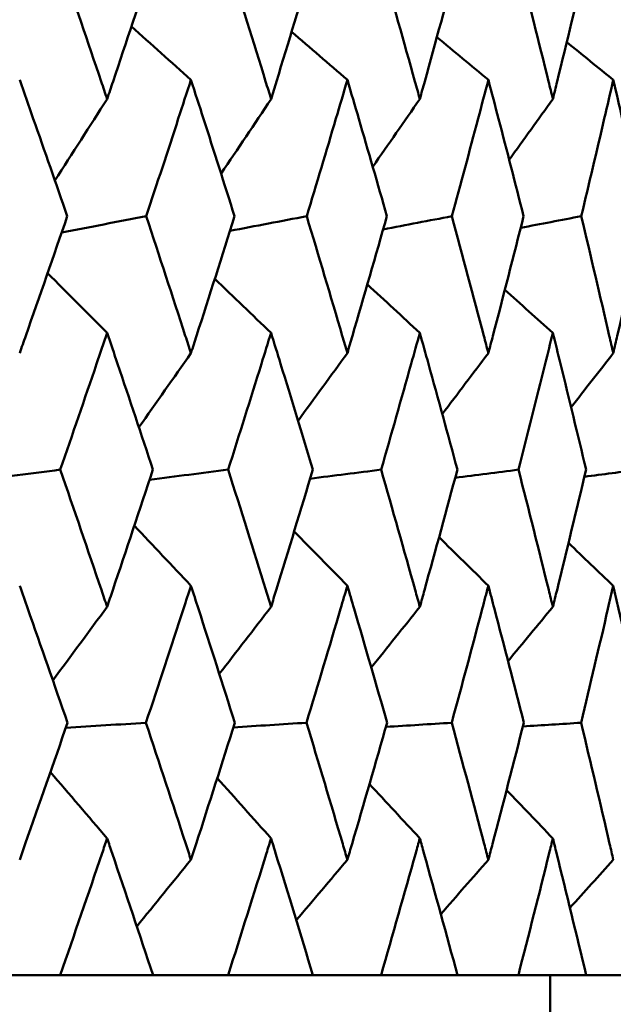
# Model space of a CAD drawing. Header units: millimetres. Extents: x 172 to 1631, y 500 to 2693.
# Tile 59 of 218: x 449.92 to 452.51, y 730.57 to 734.87. Entities that reach past the tile are written whole.
import ezdxf

# ---------------------------------------------------------------- set-up
doc = ezdxf.new("R2010")
doc.units = ezdxf.units.MM
doc.header["$LTSCALE"] = 10
doc.layers.add('Widoczne (ISO)', color=7, linetype='Continuous', lineweight=50)

msp = doc.modelspace()

# ---------------------------------------------------------------- linework, layer by layer
at = {"layer": 'Widoczne (ISO)'}
for p, q in [((450.0933, 730.6986), (449.7364, 730.6986)), ((450.0933, 730.6986), (450.4993, 730.6986)), ((450.8271, 730.6986), (450.4993, 730.6986)), ((450.8271, 730.6986), (451.198, 730.6986)), ((451.4955, 730.6986), (451.198, 730.6986)), ((451.4955, 730.6986), (451.8297, 730.6986)), ((452.0957, 730.6986), (451.8297, 730.6986)), ((452.0957, 730.6986), (452.392, 730.6986)), ((452.2343, 729.6986), (452.2343, 730.6986)), ((452.6255, 730.6986), (452.392, 730.6986))]:
    msp.add_line(p, q, dxfattribs=at)
msp.add_circle((434.2343, 768.6986), 50, dxfattribs=at)
for points, knots in [([(450.0956, 735.1207), (450.1552, 734.9477), (450.2142, 734.7747), (450.2813, 734.5761), (450.29, 734.5505), (450.2986, 734.5249)], [0.02053386, 0.02053386, 0.02053386, 0.02053386, 0.08016461, 0.08016461, 0.08898694, 0.08898694, 0.08898694, 0.08898694]), ([(450.2986, 734.5249), (450.3072, 734.5504), (450.3158, 734.576), (450.3825, 734.7746), (450.4401, 734.9476), (450.4971, 735.1207)], [0.07138254, 0.07138254, 0.07138254, 0.07138254, 0.08018544, 0.08018544, 0.13983561, 0.13983561, 0.13983561, 0.13983561]), ([(450.8292, 735.1207), (450.8838, 734.9477), (450.9379, 734.7747), (450.9992, 734.5761), (451.0071, 734.5505), (451.015, 734.5249)], [0.02053386, 0.02053386, 0.02053386, 0.02053386, 0.08016461, 0.08016461, 0.08898694, 0.08898694, 0.08898694, 0.08898694]), ([(451.015, 734.5249), (451.0228, 734.5504), (451.0307, 734.576), (451.0916, 734.7746), (451.1441, 734.9476), (451.196, 735.1207)], [0.07138254, 0.07138254, 0.07138254, 0.07138254, 0.08018544, 0.08018544, 0.13983561, 0.13983561, 0.13983561, 0.13983561]), ([(451.4974, 735.1207), (451.5468, 734.9477), (451.5956, 734.7747), (451.6509, 734.5761), (451.658, 734.5505), (451.6651, 734.5249)], [0.02053386, 0.02053386, 0.02053386, 0.02053386, 0.08016461, 0.08016461, 0.08898694, 0.08898694, 0.08898694, 0.08898694]), ([(451.6651, 734.5249), (451.6722, 734.5504), (451.6793, 734.576), (451.7342, 734.7746), (451.7813, 734.9476), (451.8279, 735.1207)], [0.07138254, 0.07138254, 0.07138254, 0.07138254, 0.08018544, 0.08018544, 0.13983561, 0.13983561, 0.13983561, 0.13983561]), ([(452.0974, 735.1207), (452.1414, 734.9477), (452.1848, 734.7747), (452.2339, 734.5761), (452.2402, 734.5505), (452.2465, 734.5249)], [0.02053386, 0.02053386, 0.02053386, 0.02053386, 0.08016461, 0.08016461, 0.08898694, 0.08898694, 0.08898694, 0.08898694]), ([(452.2465, 734.5249), (452.2527, 734.5504), (452.259, 734.576), (452.3076, 734.7746), (452.3493, 734.9476), (452.3904, 735.1207)], [0.07138254, 0.07138254, 0.07138254, 0.07138254, 0.08018544, 0.08018544, 0.13983561, 0.13983561, 0.13983561, 0.13983561]), ([(450.1244, 734.0132), (450.0754, 734.1552), (450.0259, 734.2971), (449.9563, 734.4956), (449.9364, 734.5522), (449.9165, 734.6087)], [0.01259731, 0.01259731, 0.01259731, 0.01259731, 0.06159863, 0.06159863, 0.08110666, 0.08110666, 0.08110666, 0.08110666]), ([(450.6649, 734.6087), (450.6466, 734.5522), (450.6282, 734.4957), (450.5634, 734.2972), (450.5166, 734.1552), (450.4694, 734.0132)], [0.04208868, 0.04208868, 0.04208868, 0.04208868, 0.06158988, 0.06158988, 0.11059803, 0.11059803, 0.11059803, 0.11059803]), ([(450.8556, 734.0132), (450.8107, 734.1552), (450.7654, 734.2971), (450.7015, 734.4956), (450.6832, 734.5522), (450.6649, 734.6087)], [0.01259731, 0.01259731, 0.01259731, 0.01259731, 0.06159863, 0.06159863, 0.08110666, 0.08110666, 0.08110666, 0.08110666]), ([(451.3485, 734.6087), (451.3319, 734.5522), (451.3152, 734.4957), (451.2563, 734.2972), (451.2137, 734.1552), (451.1708, 734.0132)], [0.04208868, 0.04208868, 0.04208868, 0.04208868, 0.06158988, 0.06158988, 0.11059803, 0.11059803, 0.11059803, 0.11059803]), ([(451.5213, 734.0132), (451.4807, 734.1552), (451.4397, 734.2971), (451.3817, 734.4956), (451.3651, 734.5522), (451.3485, 734.6087)], [0.01259731, 0.01259731, 0.01259731, 0.01259731, 0.06159863, 0.06159863, 0.08110666, 0.08110666, 0.08110666, 0.08110666]), ([(451.9645, 734.6087), (451.9497, 734.5522), (451.9347, 734.4957), (451.882, 734.2972), (451.8439, 734.1552), (451.8053, 734.0132)], [0.04208868, 0.04208868, 0.04208868, 0.04208868, 0.06158988, 0.06158988, 0.11059803, 0.11059803, 0.11059803, 0.11059803]), ([(452.1187, 734.0132), (452.0826, 734.1552), (452.046, 734.2971), (451.9942, 734.4956), (451.9794, 734.5522), (451.9645, 734.6087)], [0.01259731, 0.01259731, 0.01259731, 0.01259731, 0.06159863, 0.06159863, 0.08110666, 0.08110666, 0.08110666, 0.08110666]), ([(452.5106, 734.6087), (452.4976, 734.5522), (452.4844, 734.4957), (452.4381, 734.2972), (452.4045, 734.1552), (452.3705, 734.0132)], [0.04208868, 0.04208868, 0.04208868, 0.04208868, 0.06158988, 0.06158988, 0.11059803, 0.11059803, 0.11059803, 0.11059803]), ([(452.6455, 734.0132), (452.614, 734.1552), (452.582, 734.2971), (452.5367, 734.4956), (452.5237, 734.5522), (452.5106, 734.6087)], [0.01259731, 0.01259731, 0.01259731, 0.01259731, 0.06159863, 0.06159863, 0.08110666, 0.08110666, 0.08110666, 0.08110666]), ([(449.9165, 733.4152), (449.9253, 733.4404), (449.9342, 733.4657), (450.0041, 733.665), (450.0646, 733.8391), (450.1244, 734.0132)], [0.06686277, 0.06686277, 0.06686277, 0.06686277, 0.07557848, 0.07557848, 0.13558897, 0.13558897, 0.13558897, 0.13558897]), ([(450.4694, 734.0132), (450.527, 733.8391), (450.5839, 733.6651), (450.6485, 733.4658), (450.6567, 733.4405), (450.6649, 733.4152)], [0.01556037, 0.01556037, 0.01556037, 0.01556037, 0.07555527, 0.07555527, 0.08428623, 0.08428623, 0.08428623, 0.08428623]), ([(450.6649, 733.4152), (450.6731, 733.4404), (450.6812, 733.4657), (450.7454, 733.665), (450.8008, 733.8391), (450.8556, 734.0132)], [0.06686277, 0.06686277, 0.06686277, 0.06686277, 0.07557848, 0.07557848, 0.13558897, 0.13558897, 0.13558897, 0.13558897]), ([(451.1708, 734.0132), (451.2232, 733.8391), (451.275, 733.6651), (451.3336, 733.4658), (451.3411, 733.4405), (451.3485, 733.4152)], [0.01556037, 0.01556037, 0.01556037, 0.01556037, 0.07555527, 0.07555527, 0.08428623, 0.08428623, 0.08428623, 0.08428623]), ([(451.3485, 733.4152), (451.3559, 733.4404), (451.3633, 733.4657), (451.4215, 733.665), (451.4717, 733.8391), (451.5213, 734.0132)], [0.06686277, 0.06686277, 0.06686277, 0.06686277, 0.07557848, 0.07557848, 0.13558897, 0.13558897, 0.13558897, 0.13558897]), ([(451.8053, 734.0132), (451.8523, 733.8391), (451.8988, 733.6651), (451.9513, 733.4658), (451.9579, 733.4405), (451.9645, 733.4152)], [0.01556037, 0.01556037, 0.01556037, 0.01556037, 0.07555527, 0.07555527, 0.08428623, 0.08428623, 0.08428623, 0.08428623]), ([(451.9645, 733.4152), (451.9712, 733.4404), (451.9778, 733.4657), (452.0298, 733.665), (452.0746, 733.8391), (452.1187, 734.0132)], [0.06686277, 0.06686277, 0.06686277, 0.06686277, 0.07557848, 0.07557848, 0.13558897, 0.13558897, 0.13558897, 0.13558897]), ([(452.3705, 734.0132), (452.412, 733.8391), (452.4529, 733.6651), (452.499, 733.4658), (452.5048, 733.4405), (452.5106, 733.4152)], [0.01556037, 0.01556037, 0.01556037, 0.01556037, 0.07555527, 0.07555527, 0.08428623, 0.08428623, 0.08428623, 0.08428623]), ([(452.5106, 733.4152), (452.5164, 733.4404), (452.5222, 733.4657), (452.5679, 733.665), (452.6071, 733.8391), (452.6455, 734.0132)], [0.06686277, 0.06686277, 0.06686277, 0.06686277, 0.07557848, 0.07557848, 0.13558897, 0.13558897, 0.13558897, 0.13558897]), ([(450.2986, 733.5039), (450.2833, 733.4588), (450.268, 733.4137), (450.2002, 733.2145), (450.1472, 733.0604), (450.0938, 732.9064)], [0.04598621, 0.04598621, 0.04598621, 0.04598621, 0.06155279, 0.06155279, 0.11473062, 0.11473062, 0.11473062, 0.11473062]), ([(450.4987, 732.9064), (450.4477, 733.0604), (450.3963, 733.2145), (450.3291, 733.4137), (450.3139, 733.4588), (450.2986, 733.5039)], [0.00838421, 0.00838421, 0.00838421, 0.00838421, 0.06155515, 0.06155515, 0.07712864, 0.07712864, 0.07712864, 0.07712864]), ([(451.015, 733.5039), (451.001, 733.4588), (450.987, 733.4137), (450.925, 733.2145), (450.8766, 733.0604), (450.8276, 732.9064)], [0.04598621, 0.04598621, 0.04598621, 0.04598621, 0.06155279, 0.06155279, 0.11473062, 0.11473062, 0.11473062, 0.11473062]), ([(451.1975, 732.9064), (451.151, 733.0604), (451.1041, 733.2145), (451.0429, 733.4137), (451.0289, 733.4588), (451.015, 733.5039)], [0.00838421, 0.00838421, 0.00838421, 0.00838421, 0.06155515, 0.06155515, 0.07712864, 0.07712864, 0.07712864, 0.07712864]), ([(451.6651, 733.5039), (451.6525, 733.4588), (451.6399, 733.4137), (451.584, 733.2145), (451.5402, 733.0604), (451.496, 732.9064)], [0.04598621, 0.04598621, 0.04598621, 0.04598621, 0.06155279, 0.06155279, 0.11473062, 0.11473062, 0.11473062, 0.11473062]), ([(451.8292, 732.9064), (451.7876, 733.0604), (451.7454, 733.2145), (451.6902, 733.4137), (451.6777, 733.4588), (451.6651, 733.5039)], [0.00838421, 0.00838421, 0.00838421, 0.00838421, 0.06155515, 0.06155515, 0.07712864, 0.07712864, 0.07712864, 0.07712864]), ([(452.2465, 733.5039), (452.2353, 733.4588), (452.2241, 733.4137), (452.1745, 733.2145), (452.1356, 733.0604), (452.0962, 732.9064)], [0.04598621, 0.04598621, 0.04598621, 0.04598621, 0.06155279, 0.06155279, 0.11473062, 0.11473062, 0.11473062, 0.11473062]), ([(452.3916, 732.9064), (452.3548, 733.0604), (452.3176, 733.2145), (452.2687, 733.4137), (452.2576, 733.4588), (452.2465, 733.5039)], [0.00838421, 0.00838421, 0.00838421, 0.00838421, 0.06155515, 0.06155515, 0.07712864, 0.07712864, 0.07712864, 0.07712864]), ([(450.0938, 732.9064), (450.1544, 732.7312), (450.2143, 732.5561), (450.282, 732.3565), (450.2903, 732.332), (450.2986, 732.3075)], [0.01044349, 0.01044349, 0.01044349, 0.01044349, 0.07085106, 0.07085106, 0.07930241, 0.07930241, 0.07930241, 0.07930241]), ([(450.2986, 732.3075), (450.3069, 732.332), (450.3151, 732.3564), (450.3825, 732.556), (450.4409, 732.7312), (450.4987, 732.9064)], [0.06241522, 0.06241522, 0.06241522, 0.06241522, 0.0708546, 0.0708546, 0.13127416, 0.13127416, 0.13127416, 0.13127416]), ([(450.8276, 732.9064), (450.8831, 732.7312), (450.938, 732.5561), (450.9998, 732.3565), (451.0074, 732.332), (451.015, 732.3075)], [0.01044349, 0.01044349, 0.01044349, 0.01044349, 0.07085106, 0.07085106, 0.07930241, 0.07930241, 0.07930241, 0.07930241]), ([(451.015, 732.3075), (451.0225, 732.332), (451.0301, 732.3564), (451.0915, 732.556), (451.1448, 732.7312), (451.1975, 732.9064)], [0.06241522, 0.06241522, 0.06241522, 0.06241522, 0.0708546, 0.0708546, 0.13127416, 0.13127416, 0.13127416, 0.13127416]), ([(451.496, 732.9064), (451.5461, 732.7312), (451.5957, 732.5561), (451.6515, 732.3565), (451.6583, 732.332), (451.6651, 732.3075)], [0.01044349, 0.01044349, 0.01044349, 0.01044349, 0.07085106, 0.07085106, 0.07930241, 0.07930241, 0.07930241, 0.07930241]), ([(451.6651, 732.3075), (451.6719, 732.332), (451.6787, 732.3564), (451.7341, 732.556), (451.782, 732.7312), (451.8292, 732.9064)], [0.06241522, 0.06241522, 0.06241522, 0.06241522, 0.0708546, 0.0708546, 0.13127416, 0.13127416, 0.13127416, 0.13127416]), ([(452.0962, 732.9064), (452.1408, 732.7312), (452.1849, 732.5561), (452.2344, 732.3565), (452.2404, 732.332), (452.2465, 732.3075)], [0.01044349, 0.01044349, 0.01044349, 0.01044349, 0.07085106, 0.07085106, 0.07930241, 0.07930241, 0.07930241, 0.07930241]), ([(452.2465, 732.3075), (452.2525, 732.332), (452.2585, 732.3564), (452.3076, 732.556), (452.3499, 732.7312), (452.3916, 732.9064)], [0.06241522, 0.06241522, 0.06241522, 0.06241522, 0.0708546, 0.0708546, 0.13127416, 0.13127416, 0.13127416, 0.13127416]), ([(450.1256, 731.8012), (450.0682, 731.9672), (450.0103, 732.1331), (449.9401, 732.3325), (449.9283, 732.366), (449.9165, 732.3995)], [0.00418374, 0.00418374, 0.00418374, 0.00418374, 0.06147247, 0.06147247, 0.07302352, 0.07302352, 0.07302352, 0.07302352]), ([(450.6649, 732.3995), (450.654, 732.366), (450.6432, 732.3326), (450.5782, 732.1332), (450.5235, 731.9672), (450.4683, 731.8012)], [0.04993807, 0.04993807, 0.04993807, 0.04993807, 0.0614821, 0.0614821, 0.11877783, 0.11877783, 0.11877783, 0.11877783]), ([(450.8567, 731.8012), (450.8041, 731.9672), (450.751, 732.1331), (450.6866, 732.3325), (450.6758, 732.366), (450.6649, 732.3995)], [0.00418374, 0.00418374, 0.00418374, 0.00418374, 0.06147247, 0.06147247, 0.07302352, 0.07302352, 0.07302352, 0.07302352]), ([(451.3485, 732.3995), (451.3386, 732.366), (451.3288, 732.3326), (451.2698, 732.1332), (451.2201, 731.9672), (451.1698, 731.8012)], [0.04993807, 0.04993807, 0.04993807, 0.04993807, 0.0614821, 0.0614821, 0.11877783, 0.11877783, 0.11877783, 0.11877783]), ([(451.5222, 731.8012), (451.4747, 731.9672), (451.4266, 732.1331), (451.3682, 732.3325), (451.3583, 732.366), (451.3485, 732.3995)], [0.00418374, 0.00418374, 0.00418374, 0.00418374, 0.06147247, 0.06147247, 0.07302352, 0.07302352, 0.07302352, 0.07302352]), ([(451.9645, 732.3995), (451.9557, 732.366), (451.9469, 732.3326), (451.8941, 732.1332), (451.8495, 731.9672), (451.8044, 731.8012)], [0.04993807, 0.04993807, 0.04993807, 0.04993807, 0.0614821, 0.0614821, 0.11877783, 0.11877783, 0.11877783, 0.11877783]), ([(452.1196, 731.8012), (452.0773, 731.9672), (452.0344, 732.1331), (451.9821, 732.3325), (451.9734, 732.366), (451.9645, 732.3995)], [0.00418374, 0.00418374, 0.00418374, 0.00418374, 0.06147247, 0.06147247, 0.07302352, 0.07302352, 0.07302352, 0.07302352]), ([(452.5106, 732.3995), (452.5029, 732.366), (452.4951, 732.3326), (452.4487, 732.1332), (452.4095, 731.9672), (452.3697, 731.8012)], [0.04993807, 0.04993807, 0.04993807, 0.04993807, 0.0614821, 0.0614821, 0.11877783, 0.11877783, 0.11877783, 0.11877783]), ([(452.6463, 731.8012), (452.6094, 731.9672), (452.5719, 732.1331), (452.5261, 732.3325), (452.5184, 732.366), (452.5106, 732.3995)], [0.00418374, 0.00418374, 0.00418374, 0.00418374, 0.06147247, 0.06147247, 0.07302352, 0.07302352, 0.07302352, 0.07302352]), ([(449.9165, 731.2028), (449.9247, 731.226), (449.9329, 731.2493), (450.0032, 731.4487), (450.0647, 731.6249), (450.1256, 731.8012)], [0.05804162, 0.05804162, 0.05804162, 0.05804162, 0.06605559, 0.06605559, 0.12689392, 0.12689392, 0.12689392, 0.12689392]), ([(450.4683, 731.8012), (450.5269, 731.625), (450.5848, 731.4487), (450.6498, 731.2493), (450.6573, 731.2261), (450.6649, 731.2028)], [0.00523804, 0.00523804, 0.00523804, 0.00523804, 0.06606705, 0.06606705, 0.07409033, 0.07409033, 0.07409033, 0.07409033]), ([(450.6649, 731.2028), (450.6724, 731.226), (450.68, 731.2493), (450.7445, 731.4487), (450.8009, 731.6249), (450.8567, 731.8012)], [0.05804162, 0.05804162, 0.05804162, 0.05804162, 0.06605559, 0.06605559, 0.12689392, 0.12689392, 0.12689392, 0.12689392]), ([(451.1698, 731.8012), (451.2231, 731.625), (451.2758, 731.4487), (451.3348, 731.2493), (451.3416, 731.2261), (451.3485, 731.2028)], [0.00523804, 0.00523804, 0.00523804, 0.00523804, 0.06606705, 0.06606705, 0.07409033, 0.07409033, 0.07409033, 0.07409033]), ([(451.3485, 731.2028), (451.3553, 731.226), (451.3622, 731.2493), (451.4207, 731.4487), (451.4718, 731.6249), (451.5222, 731.8012)], [0.05804162, 0.05804162, 0.05804162, 0.05804162, 0.06605559, 0.06605559, 0.12689392, 0.12689392, 0.12689392, 0.12689392]), ([(451.8044, 731.8012), (451.8523, 731.625), (451.8995, 731.4487), (451.9523, 731.2493), (451.9584, 731.2261), (451.9645, 731.2028)], [0.00523804, 0.00523804, 0.00523804, 0.00523804, 0.06606705, 0.06606705, 0.07409033, 0.07409033, 0.07409033, 0.07409033]), ([(451.9645, 731.2028), (451.9707, 731.226), (451.9768, 731.2493), (452.0291, 731.4487), (452.0747, 731.6249), (452.1196, 731.8012)], [0.05804162, 0.05804162, 0.05804162, 0.05804162, 0.06605559, 0.06605559, 0.12689392, 0.12689392, 0.12689392, 0.12689392]), ([(452.3697, 731.8012), (452.4119, 731.625), (452.4535, 731.4487), (452.4999, 731.2493), (452.5052, 731.2261), (452.5106, 731.2028)], [0.00523804, 0.00523804, 0.00523804, 0.00523804, 0.06606705, 0.06606705, 0.07409033, 0.07409033, 0.07409033, 0.07409033]), ([(450.2986, 731.2962), (450.2913, 731.2747), (450.284, 731.2531), (450.2162, 731.0539), (450.155, 730.8763), (450.0933, 730.6986)], [0.05393723, 0.05393723, 0.05393723, 0.05393723, 0.06137399, 0.06137399, 0.12273355, 0.12273355, 0.12273355, 0.12273355]), ([(450.4993, 730.6986), (450.4403, 730.8762), (450.3807, 731.0539), (450.3132, 731.2531), (450.3059, 731.2747), (450.2986, 731.2962)], [0, 0, 0, 0, 0.06135239, 0.06135239, 0.06879633, 0.06879633, 0.06879633, 0.06879633]), ([(451.015, 731.2962), (451.0083, 731.2747), (451.0016, 731.2531), (450.9396, 731.0539), (450.8837, 730.8763), (450.8271, 730.6986)], [0.05393723, 0.05393723, 0.05393723, 0.05393723, 0.06137399, 0.06137399, 0.12273355, 0.12273355, 0.12273355, 0.12273355]), ([(451.198, 730.6986), (451.1443, 730.8762), (451.09, 731.0539), (451.0283, 731.2531), (451.0217, 731.2747), (451.015, 731.2962)], [0, 0, 0, 0, 0.06135239, 0.06135239, 0.06879633, 0.06879633, 0.06879633, 0.06879633]), ([(451.6651, 731.2962), (451.6591, 731.2747), (451.6531, 731.2531), (451.5972, 731.0539), (451.5467, 730.8763), (451.4955, 730.6986)], [0.05393723, 0.05393723, 0.05393723, 0.05393723, 0.06137399, 0.06137399, 0.12273355, 0.12273355, 0.12273355, 0.12273355]), ([(451.8297, 730.6986), (451.7815, 730.8762), (451.7327, 731.0539), (451.6772, 731.2531), (451.6711, 731.2747), (451.6651, 731.2962)], [0, 0, 0, 0, 0.06135239, 0.06135239, 0.06879633, 0.06879633, 0.06879633, 0.06879633]), ([(452.2465, 731.2962), (452.2411, 731.2747), (452.2358, 731.2531), (452.1862, 731.0539), (452.1413, 730.8763), (452.0957, 730.6986)], [0.05393723, 0.05393723, 0.05393723, 0.05393723, 0.06137399, 0.06137399, 0.12273355, 0.12273355, 0.12273355, 0.12273355]), ([(452.392, 730.6986), (452.3495, 730.8762), (452.3063, 731.0539), (452.2571, 731.2531), (452.2518, 731.2747), (452.2465, 731.2962)], [0, 0, 0, 0, 0.06135239, 0.06135239, 0.06879633, 0.06879633, 0.06879633, 0.06879633])]:
    msp.add_open_spline(points, degree=3, knots=knots, dxfattribs=at)
for points in [[(450.6649, 734.6087), (450.5783, 734.6866), (450.4916, 734.7645), (450.4049, 734.8422)], [(451.3485, 734.6087), (451.2673, 734.6788), (451.1861, 734.7488), (451.1049, 734.8188)], [(451.9645, 734.6087), (451.8896, 734.6711), (451.8147, 734.7335), (451.7398, 734.7958)], [(452.5106, 734.6087), (452.4428, 734.6635), (452.3749, 734.7184), (452.3071, 734.7731)], [(450.2986, 734.5249), (450.2227, 734.4062), (450.1466, 734.2876), (450.0703, 734.1693)], [(451.015, 734.5249), (450.9423, 734.4162), (450.8695, 734.3076), (450.7966, 734.1991)], [(451.6651, 734.5249), (451.5966, 734.4262), (451.528, 734.3276), (451.4592, 734.2291)], [(452.2465, 734.5249), (452.183, 734.4363), (452.1193, 734.3478), (452.0556, 734.2594)], [(450.1, 733.9423), (450.2231, 733.9659), (450.3463, 733.9895), (450.4694, 734.0132)], [(450.8355, 733.9491), (450.9472, 733.9705), (451.059, 733.9918), (451.1708, 734.0132)], [(451.505, 733.9559), (451.6051, 733.975), (451.7052, 733.9941), (451.8053, 734.0132)], [(452.1059, 733.9625), (452.1941, 733.9794), (452.2823, 733.9963), (452.3705, 734.0132)], [(450.2986, 733.5039), (450.2119, 733.5908), (450.1252, 733.6776), (450.0384, 733.7643)], [(451.015, 733.5039), (450.933, 733.5825), (450.851, 733.6611), (450.769, 733.7396)], [(451.6651, 733.5039), (451.5887, 733.5745), (451.5123, 733.645), (451.4359, 733.7154)], [(452.2465, 733.5039), (452.1765, 733.5665), (452.1065, 733.629), (452.0364, 733.6914)], [(450.6649, 733.4152), (450.5892, 733.3071), (450.5133, 733.1992), (450.4373, 733.0914)], [(451.3485, 733.4152), (451.2767, 733.3168), (451.2047, 733.2185), (451.1327, 733.1203)], [(451.9645, 733.4152), (451.8975, 733.3265), (451.8303, 733.2379), (451.7631, 733.1494)], [(452.5106, 733.4152), (452.4492, 733.3363), (452.3877, 733.2576), (452.326, 733.1789)], [(449.7186, 732.8583), (449.8437, 732.8743), (449.9687, 732.8903), (450.0938, 732.9064)], [(450.4843, 732.8627), (450.5988, 732.8772), (450.7132, 732.8918), (450.8276, 732.9064)], [(451.1856, 732.867), (451.2891, 732.8801), (451.3925, 732.8933), (451.496, 732.9064)], [(451.8198, 732.8713), (451.9119, 732.883), (452.004, 732.8947), (452.0962, 732.9064)], [(452.3842, 732.8756), (452.4648, 732.8858), (452.5453, 732.8961), (452.6259, 732.9064)], [(450.6649, 732.3995), (450.5825, 732.4869), (450.5001, 732.5743), (450.4175, 732.6616)], [(451.3485, 732.3995), (451.271, 732.4785), (451.1934, 732.5574), (451.1158, 732.6363)], [(451.9645, 732.3995), (451.8927, 732.4701), (451.8209, 732.5407), (451.749, 732.6112)], [(452.5106, 732.3995), (452.4453, 732.4618), (452.38, 732.524), (452.3147, 732.5862)], [(450.2986, 732.3075), (450.2197, 732.2002), (450.1406, 732.0931), (450.0614, 731.9861)], [(451.015, 732.3075), (450.9397, 732.2096), (450.8644, 732.1119), (450.7889, 732.0143)], [(451.6651, 732.3075), (451.5945, 732.219), (451.5237, 732.1306), (451.4528, 732.0423)], [(452.2465, 732.3075), (452.1812, 732.2284), (452.1159, 732.1494), (452.0504, 732.0704)], [(450.1178, 731.7789), (450.2347, 731.7863), (450.3515, 731.7938), (450.4683, 731.8012)], [(450.8503, 731.781), (450.9568, 731.7877), (451.0633, 731.7945), (451.1698, 731.8012)], [(451.517, 731.783), (451.6128, 731.7891), (451.7086, 731.7952), (451.8044, 731.8012)], [(452.1155, 731.7851), (452.2002, 731.7905), (452.2849, 731.7958), (452.3697, 731.8012)], [(450.2986, 731.2962), (450.2161, 731.3929), (450.1335, 731.4894), (450.0509, 731.5858)], [(451.015, 731.2962), (450.9366, 731.384), (450.8583, 731.4718), (450.7798, 731.5594)], [(451.6651, 731.2962), (451.5918, 731.3753), (451.5185, 731.4544), (451.4451, 731.5333)], [(452.2465, 731.2962), (452.1791, 731.3666), (452.1116, 731.437), (452.0441, 731.5073)], [(450.6649, 731.2028), (450.5861, 731.1057), (450.5072, 731.0086), (450.4282, 730.9117)], [(451.3485, 731.2028), (451.2741, 731.1147), (451.1996, 731.0267), (451.125, 730.9388)], [(451.9645, 731.2028), (451.8953, 731.1237), (451.8261, 731.0447), (451.7567, 730.9658)], [(452.5106, 731.2028), (452.4475, 731.1328), (452.3842, 731.0628), (452.321, 730.9929)]]:
    msp.add_open_spline(points, degree=3, dxfattribs=at)

doc.saveas('drawing.dxf')
